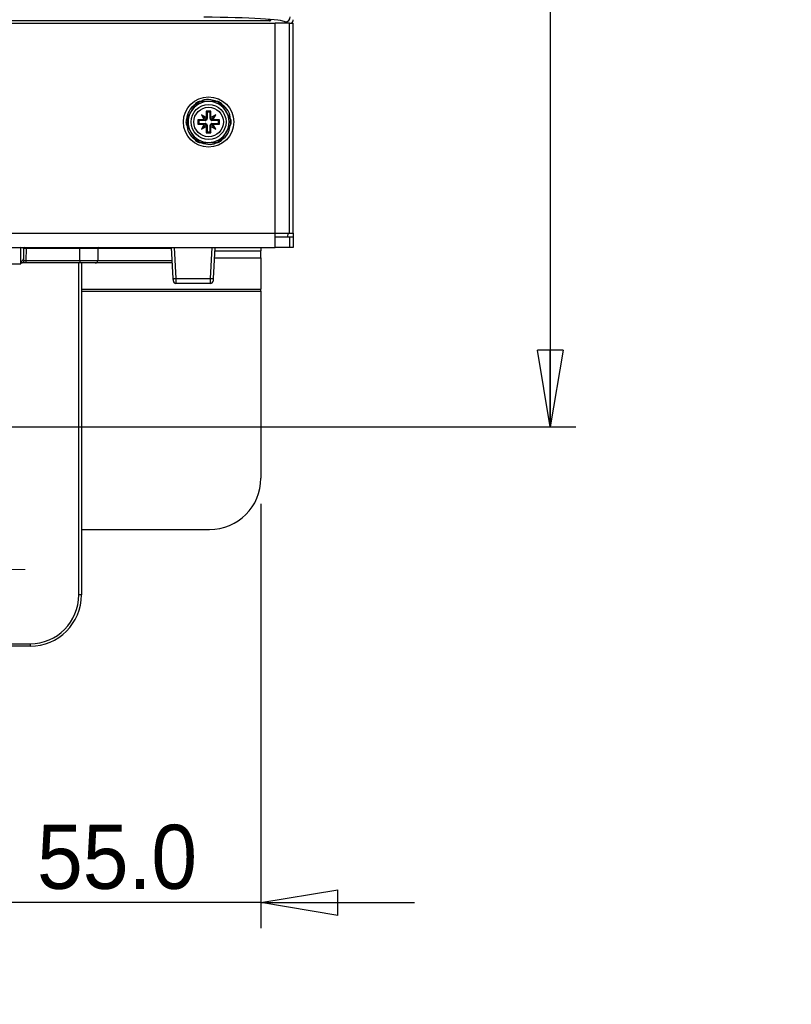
# Paper-space layout 'Sheet1' of a CAD drawing. Header units: millimetres. Extents: x 0 to 420, y 0 to 297.
# Tile 39 of 130: x 123 to 153, y 122 to 160. Entities that reach past the tile are written whole.
import ezdxf

# ---------------------------------------------------------------- set-up
doc = ezdxf.new("R2010")
doc.units = ezdxf.units.MM
doc.layers.add('SLD-0', color=179, linetype='Continuous')
doc.styles.add('SLDTEXTSTYLE1', font='TXT', dxfattribs={"width": 0.75})
doc.styles.add('SLDTEXTSTYLE3', font='TXT', dxfattribs={"width": 0.96})
doc.dimstyles.new('SLDDIMSTYLE0', dxfattribs={"dimtxt": 2.5, "dimasz": 3.302, "dimexe": 0, "dimexo": 0.0625, "dimtad": 1, "dimdec": 1, "dimlfac": 5, "dimrnd": 1e-09, "dimzin": 12, "dimdsep": 46, "dimtxsty": 'SLDTEXTSTYLE1', "dimblk1": 'NONE', "dimblk2": 'NONE', "dimsah": 1, "dimcen": 0.09, "dimadec": 0, "dimazin": 3, "dimtfac": 1, "dimtofl": 0, "dimtmove": 0, "dimatfit": 3, "dimldrblk": 'NONE', "dimfxl": 0, "dimfrac": 2, "dimtolj": 1, "dimtzin": 12, "dimarcsym": 0})
doc.dimstyles.new('SLDDIMSTYLE1', dxfattribs={"dimtxt": 2.5, "dimasz": 3.302, "dimexe": 0, "dimexo": 0.0625, "dimtad": 1, "dimdec": 1, "dimlfac": 5, "dimrnd": 1e-09, "dimzin": 4, "dimdsep": 46, "dimtxsty": 'SLDTEXTSTYLE1', "dimblk1": 'NONE', "dimblk2": 'NONE', "dimsah": 1, "dimcen": 0.09, "dimadec": 0, "dimazin": 1, "dimtfac": 1, "dimtofl": 0, "dimtmove": 0, "dimatfit": 3, "dimldrblk": 'NONE', "dimfxl": 0, "dimfrac": 2, "dimtolj": 1, "dimtzin": 12, "dimarcsym": 0})
doc.dimstyles.new('SLDDIMSTYLE3', dxfattribs={"dimtxt": 2.5, "dimasz": 3.302, "dimexe": 0, "dimexo": 0.0625, "dimtad": 1, "dimdec": 1, "dimlfac": 5, "dimrnd": 1e-09, "dimzin": 4, "dimdsep": 46, "dimtxsty": 'SLDTEXTSTYLE1', "dimblk1": 'NONE', "dimblk2": 'NONE', "dimsah": 1, "dimcen": 0, "dimadec": 0, "dimazin": 1, "dimtfac": 1, "dimtmove": 0, "dimatfit": 3, "dimldrblk": 'NONE', "dimfxl": 0, "dimfrac": 2, "dimtolj": 1, "dimtzin": 12, "dimarcsym": 0})
doc.dimstyles.new('SLDDIMSTYLE4', dxfattribs={"dimtxt": 2.5, "dimasz": 3.302, "dimexe": 0, "dimexo": 0.0625, "dimtad": 1, "dimdec": 1, "dimlfac": 5, "dimrnd": 1e-09, "dimzin": 12, "dimdsep": 46, "dimtxsty": 'SLDTEXTSTYLE1', "dimblk1": 'NONE', "dimblk2": 'NONE', "dimsah": 1, "dimcen": 0, "dimadec": 0, "dimazin": 3, "dimtfac": 1, "dimtmove": 0, "dimatfit": 3, "dimldrblk": 'NONE', "dimfxl": 0, "dimfrac": 2, "dimtolj": 1, "dimtzin": 12, "dimarcsym": 0})

# ---------------------------------------------------------------- blocks, each defined once
blk = doc.blocks.new('SW_CENTERMARKSYMBOL_5')
at = {"layer": 'SLD-0', "color": 179, "linetype": 'Continuous', "lineweight": 18}
for p, q in [((0, 5), (0, 9)), ((0, 0), (0, 2.5)), ((-5, 0), (-9, 0)), ((0, 0), (-2.5, 0)), ((0, 0), (0, -2.5)), ((0, 0), (2.5, 0)), ((5, 0), (9, 0)), ((0, -5), (0, -9))]:
    blk.add_line(p, q, dxfattribs=at)
blk = doc.blocks.new('_D_8')
at = {"layer": 'SLD-0', "color": 179}
for p, q in [((119.754, 261.466), (144.391, 261.466)), ((142.891, 258.466), (143.391, 261.466)), ((143.391, 261.466), (143.891, 258.466)), ((143.391, 261.466), (143.391, 258.466)), ((143.391, 261.466), (143.391, 144.575)), ((142.891, 258.466), (143.891, 258.466)), ((143.391, 144.575), (142.891, 147.575)), ((143.891, 147.575), (142.891, 147.575)), ((143.891, 147.575), (143.391, 144.575)), ((143.391, 144.575), (143.391, 147.575)), ((109.054, 144.575), (144.391, 144.575))]:
    blk.add_line(p, q, dxfattribs=at)
at = {"layer": 'SLD-0', "color": 179, "insert": (140.355, 198.864), "char_height": 2.5, "attachment_point": 1, "rotation": 90, "style": 'SLDTEXTSTYLE3'}
blk.add_mtext('584.5', dxfattribs=at)
blk = doc.blocks.new('_None')
blk = doc.blocks.new('_D_12')
at = {"layer": 'SLD-0', "color": 179}
for p, q in [((132.094, 141.575), (132.094, 125.02)), ((121.089, 136.22), (121.089, 125.02)), ((118.089, 126.52), (121.089, 126.02)), ((118.089, 126.52), (118.089, 125.52)), ((132.094, 126.02), (135.094, 126.52)), ((135.094, 125.52), (135.094, 126.52)), ((121.089, 126.02), (115.089, 126.02)), ((121.089, 126.02), (118.089, 125.52)), ((121.089, 126.02), (118.089, 126.02)), ((132.094, 126.02), (121.089, 126.02)), ((135.094, 125.52), (132.094, 126.02)), ((132.094, 126.02), (135.094, 126.02)), ((132.094, 126.02), (138.094, 126.02))]:
    blk.add_line(p, q, dxfattribs=at)
at = {"layer": 'SLD-0', "color": 179, "insert": (123.358, 129.055), "char_height": 2.5, "attachment_point": 1, "style": 'SLDTEXTSTYLE3'}
blk.add_mtext('55.0', dxfattribs=at)
blk = doc.blocks.new('_D_22')
at = {"layer": 'SLD-0', "color": 179}
for p, q in [((177.639, 244.196), (170.681, 237.013)), ((170.681, 237.013), (163.266, 229.357)), ((168.235, 235.206), (170.681, 237.013)), ((170.681, 237.013), (168.594, 234.858)), ((170.681, 237.013), (168.953, 234.51)), ((168.235, 235.206), (168.953, 234.51)), ((163.266, 229.357), (151.443, 229.357))]:
    blk.add_line(p, q, dxfattribs=at)
at = {"layer": 'SLD-0', "color": 179, "char_height": 2.5, "attachment_point": 1, "style": 'SLDTEXTSTYLE3'}
for s, insert in [('%%c', (150.193, 232.392)), ('20.0', (155.213, 232.43))]:
    blk.add_mtext(s, dxfattribs=dict(at, insert=insert))
blk = doc.blocks.new('_D_23')
at = {"layer": 'SLD-0', "color": 179}
for p, q in [((163.999, 261.493), (154.023, 261.493)), ((172.8, 249.896), (163.999, 261.493)), ((171.384, 252.588), (170.588, 251.984)), ((171.384, 252.588), (172.8, 249.896)), ((172.8, 249.896), (170.986, 252.286)), ((172.8, 249.896), (170.588, 251.984)), ((175.52, 246.312), (172.8, 249.896))]:
    blk.add_line(p, q, dxfattribs=at)
at = {"layer": 'SLD-0', "color": 179, "char_height": 2.5, "attachment_point": 1, "style": 'SLDTEXTSTYLE3'}
for s, insert in [('%%c', (152.773, 264.528)), ('9.0', (157.794, 264.566))]:
    blk.add_mtext(s, dxfattribs=dict(at, insert=insert))
blk = doc.blocks.new('_D_24')
at = {"layer": 'SLD-0', "color": 179}
for p, q in [((241.453, 256.697), (250.709, 264.131)), ((250.709, 264.131), (262.532, 264.131)), ((241.453, 256.697), (243.478, 258.965)), ((244.105, 258.186), (243.478, 258.965)), ((241.453, 256.697), (243.792, 258.576)), ((244.105, 258.186), (241.453, 256.697)), ((236.385, 252.627), (241.453, 256.697))]:
    blk.add_line(p, q, dxfattribs=at)
at = {"layer": 'SLD-0', "color": 179, "char_height": 2.5, "attachment_point": 1, "style": 'SLDTEXTSTYLE3'}
for s, insert in [('%%c', (251.047, 267.167)), ('13.0', (256.067, 267.205))]:
    blk.add_mtext(s, dxfattribs=dict(at, insert=insert))
blk = doc.blocks.new('_D_25')
at = {"layer": 'SLD-0', "color": 179}
for p, q in [((240.691, 239.098), (237.146, 235.226)), ((237.146, 235.226), (227.951, 225.18)), ((234.752, 233.35), (237.146, 235.226)), ((237.146, 235.226), (235.121, 233.013)), ((237.146, 235.226), (235.489, 232.675)), ((234.752, 233.35), (235.489, 232.675)), ((227.951, 225.18), (216.128, 225.18))]:
    blk.add_line(p, q, dxfattribs=at)
at = {"layer": 'SLD-0', "color": 179, "char_height": 2.5, "attachment_point": 1, "style": 'SLDTEXTSTYLE3'}
for s, insert in [('%%c', (214.878, 228.215)), ('10.5', (219.898, 228.254))]:
    blk.add_mtext(s, dxfattribs=dict(at, insert=insert))
blk = doc.blocks.new('_D_28')
at = {"layer": 'SLD-0', "color": 179}
for p, q in [((173.264, 174.39), (183.569, 183.365)), ((183.569, 183.365), (193.545, 183.365)), ((173.264, 174.39), (175.198, 176.738)), ((175.855, 175.984), (175.198, 176.738)), ((173.264, 174.39), (175.526, 176.361)), ((175.855, 175.984), (173.264, 174.39)), ((169.87, 171.435), (173.264, 174.39))]:
    blk.add_line(p, q, dxfattribs=at)
at = {"layer": 'SLD-0', "color": 179, "char_height": 2.5, "attachment_point": 1, "style": 'SLDTEXTSTYLE3'}
for s, insert in [('%%c', (183.906, 186.4)), ('9.0', (188.927, 186.438))]:
    blk.add_mtext(s, dxfattribs=dict(at, insert=insert))
blk = doc.blocks.new('_D_30')
at = {"layer": 'SLD-0', "color": 179}
for p, q in [((230.033, 164.087), (234.374, 159.249)), ((236.006, 156.682), (234.374, 159.249)), ((234.374, 159.249), (236.75, 157.35)), ((234.374, 159.249), (236.378, 157.016)), ((234.374, 159.249), (244.668, 147.778)), ((236.006, 156.682), (236.75, 157.35)), ((244.668, 147.778), (256.491, 147.778))]:
    blk.add_line(p, q, dxfattribs=at)
at = {"layer": 'SLD-0', "color": 179, "char_height": 2.5, "attachment_point": 1, "style": 'SLDTEXTSTYLE3'}
for s, insert in [('%%c', (245.006, 150.813)), ('13.0', (250.026, 150.851))]:
    blk.add_mtext(s, dxfattribs=dict(at, insert=insert))
blk = doc.blocks.new('_D_31')
at = {"layer": 'SLD-0', "color": 179}
for p, q in [((224.118, 191.46), (212.295, 191.46)), ((230.761, 181.361), (224.118, 191.46)), ((229.53, 184.142), (228.695, 183.593)), ((229.53, 184.142), (230.761, 181.361)), ((230.761, 181.361), (229.113, 183.868)), ((230.761, 181.361), (228.695, 183.593)), ((233.646, 176.975), (230.761, 181.361))]:
    blk.add_line(p, q, dxfattribs=at)
at = {"layer": 'SLD-0', "color": 179, "char_height": 2.5, "attachment_point": 1, "style": 'SLDTEXTSTYLE3'}
for s, insert in [('%%c', (211.045, 194.495)), ('10.5', (216.066, 194.534))]:
    blk.add_mtext(s, dxfattribs=dict(at, insert=insert))

psp = doc.layouts.new('Sheet1')

# ---------------------------------------------------------------- linework, layer by layer
at = {"layer": 'SLD-0', "color": 179, "linetype": 'Continuous', "lineweight": 25}
for p, q in [((132.442, 160.419), (89.868, 160.419)), ((89.95, 160.335), (132.646, 160.335)), ((132.646, 152.135), (132.646, 160.335)), ((133.205, 160.335), (132.646, 160.335)), ((133.205, 152.135), (133.205, 160.335)), ((133.205, 160.335), (133.354, 160.335)), ((133.354, 152.135), (133.354, 160.335)), ((129.508, 157.13), (129.361, 156.875)), ((130.054, 157.275), (129.759, 157.275)), ((130.348, 157.275), (130.054, 157.275)), ((130.746, 156.875), (130.599, 157.13)), ((129.361, 156.875), (129.214, 156.62)), ((129.964, 156.646), (129.771, 156.758)), ((129.771, 156.758), (129.882, 156.565)), ((129.944, 156.585), (129.771, 156.758)), ((130.144, 156.895), (129.964, 156.895)), ((129.964, 156.895), (129.964, 156.646)), ((129.999, 156.86), (129.964, 156.895)), ((130.109, 156.86), (129.999, 156.86)), ((129.999, 156.86), (129.999, 156.605)), ((130.109, 156.86), (130.144, 156.895)), ((130.109, 156.605), (130.109, 156.86)), ((130.144, 156.646), (130.144, 156.895)), ((130.336, 156.758), (130.144, 156.646)), ((130.163, 156.585), (130.336, 156.758)), ((130.225, 156.565), (130.336, 156.758)), ((130.893, 156.62), (130.746, 156.875)), ((129.882, 156.565), (129.634, 156.565)), ((129.634, 156.565), (129.634, 156.385)), ((129.669, 156.53), (129.634, 156.565)), ((129.669, 156.42), (129.634, 156.385)), ((129.634, 156.385), (129.882, 156.385)), ((129.924, 156.53), (129.669, 156.53)), ((129.669, 156.53), (129.669, 156.42)), ((129.669, 156.42), (129.924, 156.42)), ((129.882, 156.385), (129.771, 156.192)), ((129.944, 156.365), (129.771, 156.192)), ((129.924, 156.549), (129.882, 156.565)), ((129.882, 156.385), (129.924, 156.4)), ((129.924, 156.53), (129.924, 156.549)), ((129.924, 156.42), (129.924, 156.4)), ((129.984, 156.561), (129.944, 156.585)), ((129.944, 156.585), (129.967, 156.544)), ((129.967, 156.406), (129.944, 156.365)), ((129.944, 156.365), (129.984, 156.389)), ((129.964, 156.646), (129.979, 156.605)), ((129.999, 156.605), (129.979, 156.605)), ((130.109, 156.605), (130.128, 156.605)), ((130.163, 156.585), (130.123, 156.561)), ((130.123, 156.389), (130.163, 156.365)), ((130.128, 156.605), (130.144, 156.646)), ((130.14, 156.544), (130.163, 156.585)), ((130.163, 156.365), (130.14, 156.406)), ((130.163, 156.365), (130.336, 156.192)), ((130.225, 156.565), (130.184, 156.549)), ((130.184, 156.53), (130.184, 156.549)), ((130.439, 156.53), (130.184, 156.53)), ((130.184, 156.42), (130.439, 156.42)), ((130.184, 156.42), (130.184, 156.4)), ((130.184, 156.4), (130.225, 156.385)), ((130.474, 156.565), (130.225, 156.565)), ((130.336, 156.192), (130.225, 156.385)), ((130.225, 156.385), (130.474, 156.385)), ((130.439, 156.53), (130.474, 156.565)), ((130.439, 156.42), (130.439, 156.53)), ((130.439, 156.42), (130.474, 156.385)), ((130.474, 156.385), (130.474, 156.565)), ((129.214, 156.33), (129.361, 156.075)), ((129.361, 156.075), (129.508, 155.82)), ((129.771, 156.192), (129.964, 156.303)), ((129.979, 156.345), (129.964, 156.303)), ((129.964, 156.303), (129.964, 156.055)), ((129.999, 156.09), (129.964, 156.055)), ((129.964, 156.055), (130.144, 156.055)), ((129.999, 156.345), (129.979, 156.345)), ((129.999, 156.345), (129.999, 156.09)), ((129.999, 156.09), (130.109, 156.09)), ((130.109, 156.09), (130.109, 156.345)), ((130.109, 156.345), (130.128, 156.345)), ((130.109, 156.09), (130.144, 156.055)), ((130.144, 156.303), (130.128, 156.345)), ((130.144, 156.055), (130.144, 156.303)), ((130.144, 156.303), (130.336, 156.192)), ((130.599, 155.82), (130.746, 156.075)), ((130.746, 156.075), (130.893, 156.33)), ((129.759, 155.675), (130.054, 155.675)), ((130.054, 155.675), (130.348, 155.675)), ((90.344, 152.135), (132.646, 152.135)), ((132.646, 152.135), (133.205, 152.135)), ((132.646, 151.575), (132.646, 152.135)), ((133.205, 152.135), (133.354, 152.135)), ((133.353, 152.135), (133.352, 151.975)), ((133.205, 151.975), (132.646, 151.975)), ((133.205, 151.975), (133.205, 151.575)), ((133.354, 151.975), (133.205, 151.975)), ((133.354, 151.975), (133.354, 151.575)), ((90.344, 151.575), (132.646, 151.575)), ((122.724, 150.939), (122.729, 151.575)), ((122.725, 151.041), (122.73, 151.571)), ((122.73, 151.571), (122.73, 151.575)), ((122.73, 151.575), (122.73, 151.575)), ((122.73, 151.575), (122.759, 151.575)), ((122.828, 151.535), (122.825, 151.131)), ((122.928, 151.535), (122.924, 151.074)), ((122.928, 151.575), (122.928, 151.535)), ((125.033, 151.535), (122.928, 151.535)), ((125.029, 151.074), (125.033, 151.535)), ((125.033, 151.575), (125.033, 151.535)), ((125.733, 151.535), (125.729, 151.074)), ((128.675, 150.369), (128.612, 151.575)), ((128.712, 151.575), (128.775, 150.373)), ((130.132, 150.373), (130.195, 151.575)), ((130.295, 151.575), (130.232, 150.369)), ((132.094, 151.575), (132.094, 151.451)), ((132.094, 151.171), (132.094, 151.451)), ((133.205, 151.575), (132.646, 151.575)), ((133.354, 151.575), (133.205, 151.575)), ((122.724, 150.975), (122.725, 151.041)), ((122.924, 151.074), (122.924, 150.975)), ((122.924, 151.074), (125.029, 151.074)), ((125.029, 151.074), (125.029, 150.975)), ((132.094, 151.171), (132.094, 149.952)), ((119.343, 150.939), (122.724, 150.939)), ((122.724, 150.939), (122.724, 150.975)), ((122.752, 150.975), (122.724, 150.975)), ((122.924, 150.975), (122.752, 150.975)), ((125.029, 150.975), (122.924, 150.975)), ((125.629, 150.975), (125.029, 150.975)), ((125.089, 150.975), (125.089, 138.02)), ((128.643, 150.975), (125.64, 150.975)), ((128.676, 150.349), (128.675, 150.369)), ((128.677, 150.331), (128.676, 150.349)), ((128.678, 150.314), (128.677, 150.331)), ((128.679, 150.299), (128.678, 150.314)), ((128.679, 150.286), (128.679, 150.299)), ((128.68, 150.277), (128.679, 150.286)), ((128.68, 150.272), (128.68, 150.277)), ((128.68, 150.27), (128.68, 150.272)), ((128.775, 150.373), (130.132, 150.373)), ((128.775, 150.373), (128.776, 150.334)), ((128.776, 150.334), (128.777, 150.297)), ((128.777, 150.297), (128.778, 150.263)), ((128.778, 150.263), (128.778, 150.233)), ((128.778, 150.233), (128.779, 150.208)), ((128.779, 150.208), (128.779, 150.19)), ((130.128, 150.208), (130.129, 150.233)), ((130.128, 150.19), (130.128, 150.208)), ((130.129, 150.233), (130.13, 150.263)), ((130.13, 150.297), (130.131, 150.334)), ((130.13, 150.263), (130.13, 150.297)), ((130.131, 150.334), (130.132, 150.373)), ((130.228, 150.286), (130.227, 150.277)), ((130.227, 150.277), (130.227, 150.272)), ((130.227, 150.272), (130.227, 150.27)), ((130.229, 150.299), (130.228, 150.286)), ((130.23, 150.331), (130.229, 150.314)), ((130.229, 150.314), (130.229, 150.299)), ((130.231, 150.349), (130.23, 150.331)), ((130.232, 150.369), (130.231, 150.349)), ((128.779, 150.19), (128.78, 150.179)), ((128.78, 150.179), (128.78, 150.175)), ((130.127, 150.175), (128.78, 150.175)), ((130.127, 150.179), (130.128, 150.19)), ((130.127, 150.175), (130.127, 150.179)), ((132.094, 149.872), (132.094, 149.952)), ((132.094, 149.872), (132.094, 142.575)), ((125.089, 140.575), (130.094, 140.575)), ((125.089, 138.02), (124.989, 138.02)), ((119.089, 136.12), (123.089, 136.12)), ((123.089, 136.02), (119.089, 136.02)), ((123.089, 136.12), (123.089, 136.02))]:
    psp.add_line(p, q, dxfattribs=at)
at = {"layer": 'SLD-0', "color": 8, "linetype": 'Continuous', "lineweight": 25}
for p, q in [((132.442, 160.419), (132.379, 160.448)), ((133.085, 160.335), (133.04, 160.38)), ((133.152, 151.975), (133.153, 152.135)), ((128.614, 151.535), (125.733, 151.535)), ((130.289, 151.451), (132.094, 151.451)), ((125.729, 151.074), (128.638, 151.074)), ((130.274, 151.171), (132.094, 151.171)), ((124.989, 138.02), (124.989, 150.975)), ((125.089, 149.952), (132.094, 149.952)), ((125.089, 149.872), (132.094, 149.872))]:
    psp.add_line(p, q, dxfattribs=at)
at = {"layer": 'SLD-0', "color": 179, "linetype": 'Continuous', "lineweight": 25}
for radius in [0.98, 0.68, 0.576]:
    psp.add_circle((130.054, 156.475), radius, dxfattribs=at)
for centre, radius, start, end in [((133.039, 160.581), 0.2, 270.1838, 359.8161), ((130.054, 156.475), 0.8, 90, 150), ((130.054, 156.475), 0.852, 110.1858, 129.8142), ((130.054, 156.475), 0.882, 114.902, 125.098), ((130.054, 156.475), 0.8, 30, 90), ((130.054, 156.475), 0.852, 50.1858, 69.8142), ((130.054, 156.475), 0.882, 54.902, 65.098), ((130.054, 156.475), 0.8, 150, 210), ((130.054, 156.475), 0.8, 330, 30), ((130.054, 156.475), 0.882, 174.902, 185.098), ((130.054, 156.475), 0.852, 170.1858, 189.8142), ((129.924, 156.605), 0.075, 269.9998, 305.6698), ((129.924, 156.345), 0.075, 54.33, 90.0002), ((129.924, 156.605), 0.075, 324.33, 0.0009), ((129.924, 156.345), 0.075, 359.9998, 35.6708), ((130.184, 156.605), 0.075, 179.9991, 215.6693), ((130.184, 156.345), 0.075, 144.33, 180.0002), ((130.184, 156.605), 0.075, 234.33, 270.0009), ((130.184, 156.345), 0.075, 89.9991, 125.6702), ((130.054, 156.475), 0.852, 350.1858, 9.8142), ((130.054, 156.475), 0.882, 354.902, 5.098), ((130.054, 156.475), 0.8, 210, 270), ((130.054, 156.475), 0.8, 270, 330), ((130.054, 156.475), 0.852, 230.1858, 249.8142), ((130.054, 156.475), 0.882, 234.902, 245.098), ((130.054, 156.475), 0.852, 290.1858, 309.8142), ((130.054, 156.475), 0.882, 294.902, 305.098), ((122.868, 151.535), 0.04, 90, 179.5), ((125.383, -197.611), 349.147, 89.94257, 90.05743), ((125.773, 151.535), 0.04, 90, 179.5), ((122.729, 151.136), 0.0957, 267.3116, 356.6561), ((125.629, 151.075), 0.1, 270, 359.5), ((128.6, 153.218), 2.85, 271.4951, 273.5048), ((128.78, 150.275), 0.1, 183, 270.0003), ((130.127, 150.275), 0.1, 270.0006, 357), ((130.307, 153.217), 2.849, 266.4949, 268.5051), ((130.094, 142.575), 2, 270, 0), ((123.089, 138.02), 1.9, 270, 0), ((123.089, 138.02), 2, 270, 0)]:
    psp.add_arc(centre, radius, start, end, dxfattribs=at)
for centre, major_axis, ratio, start_param, end_param in [((129.245, 160.37), (3.8, 0), 0.052408, 0.05236, 1.405568), ((133.153, 160.466), (0.142, -0.142), 0.997265, 0.070098, 0.784034), ((129.972, 156.633), (0.0884, 0.051), 0.833591, 3.742851, 4.212008), ((129.972, 156.317), (0.0884, -0.051), 0.833591, 2.071184, 2.540346), ((129.895, 156.556), (0.051, 0.0884), 0.833591, 5.212777, 5.681947), ((129.895, 156.394), (-0.051, 0.0884), 0.833591, 3.742839, 4.212007), ((130.212, 156.556), (-0.051, 0.0884), 0.833591, 0.60125, 1.070406), ((130.212, 156.394), (0.051, 0.0884), 0.833591, 2.071184, 2.540339), ((130.135, 156.633), (0.0884, -0.051), 0.833591, 5.212777, 5.681932), ((130.135, 156.317), (0.0884, 0.051), 0.833591, 0.601238, 1.070405), ((122.728, 151.535), (0.1, 0.001), 0.363377, 6.27807, 7.840938), ((122.928, 151.535), (0.1, 0), 0.00349, 1.570866, 3.141574), ((122.925, 151.041), (0.2, 0), 0.461511, 3.136457, 3.880117), ((122.925, 151.132), (0.0994, 0.0121), 0.929702, 3.020304, 3.681061), ((122.924, 151.075), (0.1, 0.001), 0.008724, 3.802196, 4.712161), ((125.029, 151.075), (0.7, -0.001), 0.001247, 4.712456, 6.283176)]:
    psp.add_ellipse(centre, major_axis=major_axis, ratio=ratio, start_param=start_param, end_param=end_param, dxfattribs=at)
for points, knots in [([(132.405, 160.452), (132.407, 160.451), (132.431, 160.449), (132.434, 160.448), (132.437, 160.447)], [0, 0, 0, 0, 0.112976, 1, 1, 1, 1]), ([(132.416, 160.451), (132.437, 160.448), (132.494, 160.44), (132.478, 160.429), (132.453, 160.421), (132.444, 160.419), (132.442, 160.419), (132.442, 160.419)], [0, 0, 0, 0, 0.294622, 0.8024746, 0.9529828, 0.9963282, 1, 1, 1, 1]), ([(132.418, 160.45), (132.423, 160.443), (132.435, 160.428), (132.439, 160.422), (132.441, 160.419), (132.442, 160.419), (132.442, 160.419)], [0, 0, 0, 0, 0.406014, 0.857443, 0.988383, 1, 1, 1, 1]), ([(129.51, 157.154), (129.429, 157.075), (129.267, 156.916), (129.216, 156.695), (129.19, 156.584)], [0, 0, 0, 0, 0.4958356, 1, 1, 1, 1]), ([(129.546, 157.196), (129.546, 157.196), (129.546, 157.196), (129.545, 157.194), (129.542, 157.189), (129.533, 157.174), (129.521, 157.153), (129.512, 157.136), (129.508, 157.13)], [0, 0, 0, 0, 0.035466, 0.098291, 0.195716, 0.367453, 0.740515, 1, 1, 1, 1]), ([(129.759, 157.275), (129.758, 157.275), (129.743, 157.275), (129.723, 157.275), (129.701, 157.275), (129.691, 157.275), (129.684, 157.275), (129.682, 157.275), (129.682, 157.275), (129.682, 157.275)], [0, 0, 0, 0, 0.05205, 0.488736, 0.651283, 0.814787, 0.89586, 0.977783, 1, 1, 1, 1]), ([(130.359, 157.275), (130.286, 157.301), (130.109, 157.365), (129.88, 157.353), (129.763, 157.287), (129.741, 157.275)], [0, 0, 0, 0, 0.365884, 0.884075, 1, 1, 1, 1]), ([(130.425, 157.275), (130.425, 157.275), (130.424, 157.275), (130.42, 157.275), (130.41, 157.275), (130.386, 157.275), (130.363, 157.275), (130.348, 157.275)], [0, 0, 0, 0, 0.057962, 0.136264, 0.258215, 0.495092, 1, 1, 1, 1]), ([(130.599, 157.13), (130.592, 157.142), (130.582, 157.159), (130.57, 157.179), (130.565, 157.19), (130.561, 157.195), (130.561, 157.196), (130.561, 157.196), (130.561, 157.196)], [0, 0, 0, 0, 0.47031, 0.631508, 0.834238, 0.91203, 0.990488, 1, 1, 1, 1]), ([(130.897, 156.614), (130.893, 156.659), (130.88, 156.816), (130.769, 157.01), (130.637, 157.105), (130.597, 157.134)], [0, 0, 0, 0, 0.217733, 0.756405, 1, 1, 1, 1]), ([(129.214, 156.62), (129.206, 156.608), (129.197, 156.591), (129.185, 156.57), (129.179, 156.56), (129.176, 156.555), (129.175, 156.553), (129.175, 156.553), (129.175, 156.553)], [0, 0, 0, 0, 0.4703168, 0.6314917, 0.8342471, 0.9120308, 0.9904868, 1, 1, 1, 1]), ([(129.175, 156.396), (129.175, 156.396), (129.175, 156.396), (129.177, 156.393), (129.181, 156.386), (129.193, 156.365), (129.205, 156.345), (129.214, 156.33), (129.214, 156.33)], [0, 0, 0, 0, 0.0532413, 0.1177222, 0.22724, 0.4303092, 0.9973672, 1, 1, 1, 1]), ([(130.932, 156.553), (130.932, 156.553), (130.932, 156.554), (130.93, 156.556), (130.926, 156.563), (130.914, 156.584), (130.902, 156.605), (130.893, 156.62), (130.893, 156.62)], [0, 0, 0, 0, 0.053241, 0.117711, 0.227237, 0.430307, 0.997355, 1, 1, 1, 1]), ([(130.893, 156.33), (130.901, 156.342), (130.91, 156.359), (130.922, 156.379), (130.928, 156.39), (130.931, 156.395), (130.932, 156.396), (130.932, 156.396), (130.932, 156.396)], [0, 0, 0, 0, 0.4702805, 0.6314988, 0.8342573, 0.9120264, 0.9904866, 1, 1, 1, 1]), ([(129.211, 156.334), (129.22, 156.272), (129.244, 156.099), (129.362, 155.908), (129.485, 155.829), (129.513, 155.81)], [0, 0, 0, 0, 0.302783, 0.835179, 1, 1, 1, 1]), ([(130.588, 155.8), (130.605, 155.81), (130.719, 155.875), (130.847, 156.069), (130.885, 156.261), (130.902, 156.344)], [0, 0, 0, 0, 0.092894, 0.604933, 1, 1, 1, 1]), ([(129.508, 155.82), (129.515, 155.808), (129.525, 155.791), (129.537, 155.77), (129.542, 155.76), (129.546, 155.755), (129.546, 155.753), (129.546, 155.753), (129.546, 155.753)], [0, 0, 0, 0, 0.470279, 0.631496, 0.834254, 0.912023, 0.990487, 1, 1, 1, 1]), ([(129.682, 155.675), (129.682, 155.675), (129.683, 155.675), (129.688, 155.675), (129.699, 155.675), (129.723, 155.675), (129.745, 155.675), (129.759, 155.675)], [0, 0, 0, 0, 0.065429, 0.147177, 0.277242, 0.536207, 1, 1, 1, 1]), ([(129.701, 155.679), (129.807, 155.648), (130.019, 155.585), (130.269, 155.605), (130.372, 155.669), (130.381, 155.675)], [0, 0, 0, 0, 0.478498, 0.954212, 1, 1, 1, 1]), ([(130.348, 155.675), (130.355, 155.675), (130.375, 155.675), (130.4, 155.675), (130.417, 155.675), (130.423, 155.675), (130.425, 155.675), (130.425, 155.675), (130.425, 155.675)], [0, 0, 0, 0, 0.246952, 0.653604, 0.816122, 0.898512, 0.96819, 1, 1, 1, 1]), ([(130.561, 155.753), (130.561, 155.753), (130.561, 155.753), (130.562, 155.755), (130.565, 155.761), (130.574, 155.776), (130.586, 155.797), (130.595, 155.813), (130.599, 155.82)], [0, 0, 0, 0, 0.0354702, 0.0982968, 0.1957053, 0.3674305, 0.740512, 1, 1, 1, 1]), ([(122.73, 151.571), (122.73, 151.571), (122.733, 151.572), (122.742, 151.574), (122.752, 151.575), (122.759, 151.575)], [0, 0, 0, 0, 0.029299, 0.373731, 1, 1, 1, 1]), ([(122.752, 150.975), (122.756, 150.975), (122.766, 150.975), (122.773, 150.977), (122.777, 150.978)], [0, 0, 0, 0, 0.516764, 1, 1, 1, 1]), ([(122.845, 151.074), (122.845, 151.073), (122.844, 151.063), (122.839, 151.042), (122.825, 151.013), (122.803, 150.99), (122.786, 150.982), (122.777, 150.978)], [0, 0, 0, 0, 0.009266, 0.237285, 0.492292, 0.746129, 1, 1, 1, 1])]:
    psp.add_open_spline(points, degree=3, knots=knots, dxfattribs=at)

# ---------------------------------------------------------------- block references
at = {"color": 7, "linetype": 'Continuous', "xscale": 0.2, "yscale": 0.2, "zscale": 0.2}
psp.add_blockref('SW_CENTERMARKSYMBOL_5', (121.089, 139.02), dxfattribs=at)

# ---------------------------------------------------------------- dimensions: what is measured, and where the dimension line sits
at = {"layer": 'SLD-0', "color": 179}
for p1, dimstyle, picture, middle in [((0.889, 0.948), 'SLDDIMSTYLE3', '_D_24', (257.414, 266.248)), ((0.517, 0.737), 'SLDDIMSTYLE3', '_D_23', (158.218, 263.609)), ((1.173, 1.62), 'SLDDIMSTYLE3', '_D_22', (156.561, 231.473)), ((0.745, 0.74), 'SLDDIMSTYLE4', '_D_25', (221.245, 227.297)), ((0.831303, 0.6414323), 'SLDDIMSTYLE4', '_D_31', (217.4129934, 193.5763759)), ((0.634, 0.639), 'SLDDIMSTYLE3', '_D_28', (189.351, 185.481)), ((1.067, 0.743), 'SLDDIMSTYLE3', '_D_30', (251.373, 149.894))]:
    dim = psp.add_diameter_dim_2p(p1=p1, p2=(0, 0), dimstyle=dimstyle, dxfattribs=at)
    dim.commit()
    dim.dimension.update_dxf_attribs({"geometry": picture, "text_midpoint": middle, "dimtype": 163})
dim = psp.add_linear_dim(base=(143.391, 261.466), p1=(108.054, 144.575), p2=(118.754, 261.466), angle=90, dimstyle='SLDDIMSTYLE0', dxfattribs=at)
dim.commit()
dim.dimension.update_dxf_attribs({"geometry": '_D_8', "text_midpoint": (143.391, 203.02), "dimtype": 160})
dim = psp.add_linear_dim(base=(132.094, 126.02), p1=(121.089, 137.22), p2=(132.094, 142.575), dimstyle='SLDDIMSTYLE1', dxfattribs=at)
dim.commit()
dim.dimension.update_dxf_attribs({"geometry": '_D_12', "text_midpoint": (126.591, 126.02), "dimtype": 160})

doc.saveas('drawing.dxf')
